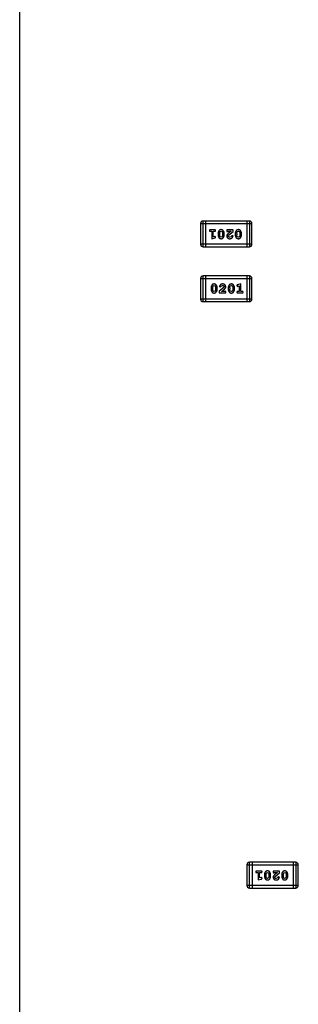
# Model space of a CAD drawing. Header units: millimetres. Extents: x -47 to 199, y -56 to 203.
# Tile 38 of 157: x 103.05 to 106.36, y 21.26 to 32.93. Entities that reach past the tile are written whole.
import ezdxf

# ---------------------------------------------------------------- set-up
doc = ezdxf.new("R2010")
doc.units = ezdxf.units.MM
doc.header["$LTSCALE"] = 1.21
doc.header["$MEASUREMENT"] = 0
doc.layers.get('0').update_dxf_attribs({"linetype": 'CONTINUOUS'})

msp = doc.modelspace()

# ---------------------------------------------------------------- linework, layer by layer
at = {"color": 7, "linetype": 'Continuous'}
for p, q in [((103.052, 12.594), (103.052, 46.594)), ((105.196, 30.516), (105.196, 30.272)), ((105.196, 30.516), (105.806, 30.516)), ((105.227, 30.242), (105.227, 30.547)), ((105.776, 30.547), (105.227, 30.547)), ((105.257, 30.547), (105.257, 30.242)), ((105.745, 30.547), (105.745, 30.242)), ((105.776, 30.547), (105.776, 30.242)), ((105.806, 30.272), (105.806, 30.516)), ((105.364, 30.443), (105.313, 30.443)), ((105.313, 30.426), (105.33, 30.426)), ((105.33, 30.426), (105.33, 30.338)), ((105.33, 30.338), (105.366, 30.348)), ((105.347, 30.361), (105.347, 30.426)), ((105.347, 30.426), (105.364, 30.426)), ((105.362, 30.365), (105.347, 30.361)), ((105.368, 30.366), (105.362, 30.365)), ((105.375, 30.357), (105.368, 30.366)), ((105.404, 30.4), (105.404, 30.382)), ((105.421, 30.4), (105.428, 30.422)), ((105.421, 30.4), (105.421, 30.383)), ((105.429, 30.36), (105.421, 30.383)), ((105.428, 30.422), (105.441, 30.427)), ((105.441, 30.355), (105.429, 30.36)), ((105.441, 30.427), (105.453, 30.422)), ((105.453, 30.361), (105.441, 30.355)), ((105.453, 30.422), (105.46, 30.4)), ((105.46, 30.383), (105.453, 30.361)), ((105.46, 30.383), (105.46, 30.4)), ((105.478, 30.382), (105.478, 30.4)), ((105.508, 30.443), (105.508, 30.435)), ((105.585, 30.443), (105.508, 30.443)), ((105.516, 30.423), (105.522, 30.426)), ((105.522, 30.426), (105.558, 30.426)), ((105.558, 30.426), (105.524, 30.399)), ((105.525, 30.369), (105.53, 30.379)), ((105.53, 30.379), (105.585, 30.424)), ((105.559, 30.36), (105.544, 30.355)), ((105.564, 30.369), (105.559, 30.36)), ((105.573, 30.375), (105.564, 30.369)), ((105.582, 30.367), (105.573, 30.375)), ((105.585, 30.424), (105.585, 30.443)), ((105.608, 30.4), (105.608, 30.382)), ((105.626, 30.4), (105.633, 30.422)), ((105.626, 30.4), (105.626, 30.383)), ((105.633, 30.36), (105.626, 30.383)), ((105.633, 30.422), (105.645, 30.427)), ((105.645, 30.355), (105.633, 30.36)), ((105.645, 30.427), (105.657, 30.422)), ((105.658, 30.361), (105.645, 30.355)), ((105.657, 30.422), (105.665, 30.4)), ((105.665, 30.383), (105.658, 30.361)), ((105.665, 30.383), (105.665, 30.4)), ((105.682, 30.382), (105.682, 30.4)), ((105.806, 30.272), (105.196, 30.272)), ((105.227, 30.242), (105.776, 30.242)), ((105.227, 29.592), (105.227, 29.897)), ((105.776, 29.897), (105.227, 29.897)), ((105.258, 29.592), (105.258, 29.897)), ((105.746, 29.897), (105.746, 29.592)), ((105.776, 29.897), (105.776, 29.592)), ((105.197, 29.866), (105.197, 29.623)), ((105.197, 29.866), (105.806, 29.866)), ((105.338, 29.756), (105.345, 29.778)), ((105.345, 29.778), (105.358, 29.784)), ((105.358, 29.784), (105.37, 29.779)), ((105.37, 29.779), (105.377, 29.756)), ((105.473, 29.76), (105.418, 29.715)), ((105.421, 29.772), (105.43, 29.763)), ((105.43, 29.763), (105.439, 29.77)), ((105.439, 29.77), (105.444, 29.778)), ((105.444, 29.778), (105.459, 29.784)), ((105.478, 29.769), (105.473, 29.76)), ((105.543, 29.756), (105.55, 29.778)), ((105.55, 29.778), (105.562, 29.784)), ((105.562, 29.784), (105.574, 29.779)), ((105.574, 29.779), (105.582, 29.756)), ((105.628, 29.782), (105.635, 29.773)), ((105.635, 29.773), (105.641, 29.774)), ((105.673, 29.801), (105.637, 29.791)), ((105.641, 29.774), (105.656, 29.778)), ((105.656, 29.778), (105.656, 29.713)), ((105.673, 29.713), (105.673, 29.801)), ((105.806, 29.623), (105.806, 29.866)), ((105.321, 29.757), (105.321, 29.739)), ((105.338, 29.756), (105.338, 29.739)), ((105.346, 29.717), (105.338, 29.739)), ((105.358, 29.711), (105.346, 29.717)), ((105.37, 29.717), (105.358, 29.711)), ((105.377, 29.739), (105.37, 29.717)), ((105.377, 29.739), (105.377, 29.756)), ((105.395, 29.739), (105.395, 29.757)), ((105.418, 29.715), (105.418, 29.696)), ((105.418, 29.696), (105.495, 29.696)), ((105.445, 29.713), (105.479, 29.74)), ((105.481, 29.713), (105.445, 29.713)), ((105.487, 29.716), (105.481, 29.713)), ((105.495, 29.696), (105.495, 29.704)), ((105.525, 29.757), (105.525, 29.739)), ((105.543, 29.756), (105.543, 29.739)), ((105.55, 29.717), (105.543, 29.739)), ((105.562, 29.711), (105.55, 29.717)), ((105.575, 29.717), (105.562, 29.711)), ((105.582, 29.739), (105.575, 29.717)), ((105.582, 29.739), (105.582, 29.756)), ((105.599, 29.739), (105.599, 29.757)), ((105.656, 29.713), (105.639, 29.713)), ((105.639, 29.696), (105.69, 29.696)), ((105.69, 29.713), (105.673, 29.713)), ((105.806, 29.623), (105.197, 29.623)), ((105.227, 29.592), (105.776, 29.592)), ((105.747, 22.916), (105.747, 22.672)), ((105.747, 22.916), (106.356, 22.916)), ((105.777, 22.642), (105.777, 22.947)), ((106.326, 22.947), (105.777, 22.947)), ((105.808, 22.947), (105.808, 22.642)), ((106.295, 22.947), (106.295, 22.642)), ((106.326, 22.947), (106.326, 22.642)), ((106.356, 22.672), (106.356, 22.916)), ((105.915, 22.843), (105.863, 22.843)), ((105.863, 22.826), (105.88, 22.826)), ((105.88, 22.826), (105.88, 22.738)), ((105.897, 22.761), (105.897, 22.826)), ((105.897, 22.826), (105.915, 22.826)), ((105.912, 22.765), (105.897, 22.761)), ((105.918, 22.766), (105.912, 22.765)), ((105.926, 22.757), (105.918, 22.766)), ((105.954, 22.8), (105.954, 22.782)), ((105.971, 22.8), (105.979, 22.822)), ((105.971, 22.8), (105.971, 22.783)), ((105.979, 22.76), (105.971, 22.783)), ((105.979, 22.822), (105.991, 22.827)), ((105.991, 22.755), (105.979, 22.76)), ((105.991, 22.827), (106.003, 22.822)), ((106.003, 22.761), (105.991, 22.755)), ((106.003, 22.822), (106.011, 22.8)), ((106.011, 22.783), (106.003, 22.761)), ((106.011, 22.783), (106.011, 22.8)), ((106.028, 22.782), (106.028, 22.8)), ((106.058, 22.843), (106.058, 22.835)), ((106.135, 22.843), (106.058, 22.843)), ((106.067, 22.823), (106.072, 22.826)), ((106.072, 22.826), (106.108, 22.826)), ((106.108, 22.826), (106.075, 22.799)), ((106.075, 22.769), (106.08, 22.779)), ((106.08, 22.779), (106.135, 22.824)), ((106.11, 22.76), (106.095, 22.755)), ((106.115, 22.769), (106.11, 22.76)), ((106.123, 22.775), (106.115, 22.769)), ((106.132, 22.767), (106.123, 22.775)), ((106.135, 22.824), (106.135, 22.843)), ((106.159, 22.8), (106.159, 22.782)), ((106.176, 22.8), (106.183, 22.822)), ((106.176, 22.8), (106.176, 22.783)), ((106.183, 22.76), (106.176, 22.783)), ((106.183, 22.822), (106.195, 22.827)), ((106.196, 22.755), (106.183, 22.76)), ((106.195, 22.827), (106.208, 22.822)), ((106.208, 22.761), (106.196, 22.755)), ((106.208, 22.822), (106.215, 22.8)), ((106.215, 22.783), (106.208, 22.761)), ((106.215, 22.783), (106.215, 22.8)), ((106.232, 22.782), (106.232, 22.8)), ((106.356, 22.672), (105.747, 22.672)), ((105.777, 22.642), (106.326, 22.642)), ((105.88, 22.738), (105.917, 22.748))]:
    msp.add_line(p, q, dxfattribs=at)
for centre, start, end in [((105.227, 30.516), 90, 180), ((105.776, 30.516), 0, 90), ((105.227, 30.272), 180, 270), ((105.776, 30.272), 270, 360), ((105.227, 29.866), 90, 180), ((105.776, 29.866), 0, 90), ((105.227, 29.623), 180, 270), ((105.776, 29.623), 270, 0), ((105.777, 22.916), 90, 180), ((106.326, 22.916), 0, 90), ((105.777, 22.672), 180, 270), ((106.326, 22.672), 270, 360)]:
    msp.add_arc(centre, 0.0305, start, end, dxfattribs=at)
for points, knots in [([(105.313, 30.443), (105.312, 30.443), (105.31, 30.443), (105.308, 30.443), (105.306, 30.442), (105.304, 30.441), (105.303, 30.439), (105.302, 30.438), (105.302, 30.436), (105.302, 30.435), (105.302, 30.434)], [0, 0, 0, 0, 0.169012, 0.317488, 0.445429, 0.560977, 0.67065, 0.776666, 0.88492, 1, 1, 1, 1]), ([(105.302, 30.434), (105.302, 30.434), (105.302, 30.433), (105.302, 30.431), (105.303, 30.429), (105.304, 30.428), (105.306, 30.427), (105.308, 30.426), (105.31, 30.426), (105.312, 30.426), (105.313, 30.426)], [0, 0, 0, 0, 0.11517, 0.223509, 0.328254, 0.438012, 0.553651, 0.682263, 0.830856, 1, 1, 1, 1]), ([(105.375, 30.434), (105.375, 30.435), (105.375, 30.436), (105.375, 30.438), (105.374, 30.439), (105.373, 30.441), (105.371, 30.442), (105.369, 30.443), (105.367, 30.443), (105.365, 30.443), (105.364, 30.443)], [0, 0, 0, 0, 0.115051, 0.223278, 0.329269, 0.437893, 0.554681, 0.682591, 0.83103, 1, 1, 1, 1]), ([(105.364, 30.426), (105.365, 30.426), (105.367, 30.426), (105.369, 30.426), (105.371, 30.427), (105.373, 30.428), (105.374, 30.429), (105.375, 30.431), (105.375, 30.433), (105.375, 30.434), (105.375, 30.434)], [0, 0, 0, 0, 0.169102, 0.317658, 0.446239, 0.563118, 0.671828, 0.776546, 0.884858, 1, 1, 1, 1]), ([(105.366, 30.348), (105.367, 30.348), (105.369, 30.348), (105.371, 30.349), (105.373, 30.35), (105.374, 30.351), (105.375, 30.352), (105.375, 30.354), (105.375, 30.355), (105.375, 30.356), (105.375, 30.357)], [0, 0, 0, 0, 0.187321, 0.344927, 0.475328, 0.579604, 0.674244, 0.773631, 0.882025, 1, 1, 1, 1]), ([(105.441, 30.445), (105.439, 30.445), (105.436, 30.445), (105.432, 30.444), (105.428, 30.443), (105.425, 30.441), (105.422, 30.439), (105.419, 30.437), (105.416, 30.434), (105.413, 30.43), (105.411, 30.427), (105.409, 30.423), (105.407, 30.419), (105.406, 30.415), (105.405, 30.412), (105.404, 30.408), (105.404, 30.404), (105.404, 30.401), (105.404, 30.4)], [0, 0, 0, 0, 0.067217, 0.131051, 0.19272, 0.252824, 0.312745, 0.373449, 0.436041, 0.501494, 0.567761, 0.632087, 0.695096, 0.757109, 0.817993, 0.878657, 0.939311, 1, 1, 1, 1]), ([(105.404, 30.382), (105.404, 30.381), (105.404, 30.379), (105.404, 30.376), (105.405, 30.373), (105.405, 30.37), (105.406, 30.367), (105.407, 30.364), (105.409, 30.361), (105.41, 30.358), (105.412, 30.355), (105.413, 30.352), (105.415, 30.35), (105.417, 30.348), (105.418, 30.346), (105.42, 30.344), (105.422, 30.343), (105.424, 30.342), (105.427, 30.34), (105.432, 30.339), (105.436, 30.338), (105.439, 30.338), (105.441, 30.338)], [0, 0, 0, 0, 0.049855, 0.099516, 0.148482, 0.19758, 0.246804, 0.296268, 0.346517, 0.397047, 0.446826, 0.49336, 0.537801, 0.579207, 0.617974, 0.654833, 0.689171, 0.722088, 0.786392, 0.853518, 0.924186, 1, 1, 1, 1]), ([(105.478, 30.4), (105.478, 30.401), (105.478, 30.403), (105.477, 30.406), (105.477, 30.41), (105.476, 30.413), (105.475, 30.416), (105.474, 30.419), (105.473, 30.422), (105.471, 30.424), (105.47, 30.427), (105.468, 30.43), (105.467, 30.432), (105.465, 30.434), (105.463, 30.436), (105.462, 30.438), (105.46, 30.439), (105.457, 30.441), (105.454, 30.442), (105.45, 30.444), (105.445, 30.444), (105.442, 30.445), (105.441, 30.445)], [0, 0, 0, 0, 0.049886, 0.09882, 0.148132, 0.19689, 0.246038, 0.295176, 0.345305, 0.395692, 0.445312, 0.491875, 0.535813, 0.577009, 0.616081, 0.652689, 0.687585, 0.720206, 0.785062, 0.85223, 0.923759, 1, 1, 1, 1]), ([(105.441, 30.338), (105.442, 30.338), (105.445, 30.338), (105.449, 30.338), (105.453, 30.34), (105.457, 30.341), (105.46, 30.343), (105.463, 30.346), (105.466, 30.349), (105.468, 30.352), (105.47, 30.356), (105.472, 30.359), (105.474, 30.363), (105.475, 30.367), (105.476, 30.371), (105.477, 30.374), (105.478, 30.378), (105.478, 30.381), (105.478, 30.382)], [0, 0, 0, 0, 0.06692, 0.130834, 0.19258, 0.252759, 0.312631, 0.373411, 0.436359, 0.501894, 0.568244, 0.632472, 0.69556, 0.757163, 0.818592, 0.878885, 0.939235, 1, 1, 1, 1]), ([(105.508, 30.435), (105.508, 30.434), (105.508, 30.432), (105.508, 30.429), (105.509, 30.427), (105.51, 30.425), (105.511, 30.424), (105.513, 30.423), (105.514, 30.423), (105.516, 30.423), (105.516, 30.423)], [0, 0, 0, 0, 0.1844, 0.34094, 0.473574, 0.586824, 0.690029, 0.789175, 0.890445, 1, 1, 1, 1]), ([(105.524, 30.399), (105.523, 30.398), (105.522, 30.396), (105.519, 30.394), (105.517, 30.392), (105.515, 30.39), (105.514, 30.388), (105.512, 30.386), (105.511, 30.385), (105.51, 30.383), (105.509, 30.38), (105.508, 30.377), (105.508, 30.374), (105.508, 30.372), (105.508, 30.37)], [0, 0, 0, 0, 0.103002, 0.197728, 0.285279, 0.365235, 0.437224, 0.502446, 0.560545, 0.611446, 0.707576, 0.80349, 0.900532, 1, 1, 1, 1]), ([(105.508, 30.37), (105.508, 30.369), (105.508, 30.367), (105.508, 30.364), (105.509, 30.361), (105.51, 30.358), (105.512, 30.355), (105.513, 30.352), (105.515, 30.35), (105.518, 30.347), (105.521, 30.345), (105.523, 30.343), (105.526, 30.341), (105.53, 30.34), (105.533, 30.339), (105.537, 30.338), (105.54, 30.338), (105.543, 30.338), (105.544, 30.338)], [0, 0, 0, 0, 0.060981, 0.120256, 0.178148, 0.236115, 0.293993, 0.352864, 0.413358, 0.476056, 0.539296, 0.602396, 0.665116, 0.728325, 0.792919, 0.859317, 0.928302, 1, 1, 1, 1]), ([(105.544, 30.355), (105.543, 30.355), (105.54, 30.355), (105.536, 30.356), (105.533, 30.357), (105.53, 30.359), (105.528, 30.361), (105.526, 30.364), (105.525, 30.367), (105.525, 30.369), (105.525, 30.369)], [0, 0, 0, 0, 0.156344, 0.299348, 0.4327, 0.561, 0.682299, 0.791883, 0.89611, 1, 1, 1, 1]), ([(105.544, 30.338), (105.546, 30.338), (105.549, 30.338), (105.554, 30.339), (105.559, 30.34), (105.563, 30.342), (105.568, 30.345), (105.571, 30.347), (105.574, 30.351), (105.577, 30.354), (105.579, 30.358), (105.58, 30.361), (105.581, 30.364), (105.581, 30.366), (105.582, 30.367)], [0, 0, 0, 0, 0.098286, 0.193983, 0.289056, 0.384352, 0.477435, 0.566197, 0.652355, 0.737986, 0.818188, 0.887401, 0.94802, 1, 1, 1, 1]), ([(105.645, 30.445), (105.644, 30.445), (105.641, 30.445), (105.637, 30.444), (105.633, 30.443), (105.629, 30.441), (105.626, 30.439), (105.623, 30.437), (105.62, 30.434), (105.618, 30.43), (105.616, 30.427), (105.614, 30.423), (105.612, 30.419), (105.611, 30.415), (105.61, 30.412), (105.609, 30.408), (105.608, 30.404), (105.608, 30.401), (105.608, 30.4)], [0, 0, 0, 0, 0.067217, 0.131051, 0.19272, 0.252824, 0.312745, 0.373449, 0.436041, 0.501494, 0.567761, 0.632087, 0.695096, 0.757109, 0.817993, 0.878657, 0.939311, 1, 1, 1, 1]), ([(105.608, 30.382), (105.608, 30.381), (105.608, 30.379), (105.609, 30.376), (105.609, 30.373), (105.61, 30.37), (105.611, 30.367), (105.612, 30.364), (105.613, 30.361), (105.615, 30.358), (105.616, 30.355), (105.618, 30.352), (105.62, 30.35), (105.621, 30.348), (105.623, 30.346), (105.625, 30.344), (105.626, 30.343), (105.629, 30.342), (105.632, 30.34), (105.636, 30.339), (105.641, 30.338), (105.644, 30.338), (105.645, 30.338)], [0, 0, 0, 0, 0.049855, 0.099516, 0.148482, 0.19758, 0.246804, 0.296268, 0.346517, 0.397047, 0.446826, 0.49336, 0.537801, 0.579207, 0.617974, 0.654833, 0.689171, 0.722088, 0.786392, 0.853518, 0.924186, 1, 1, 1, 1]), ([(105.682, 30.4), (105.682, 30.401), (105.682, 30.403), (105.682, 30.406), (105.681, 30.41), (105.681, 30.413), (105.68, 30.416), (105.679, 30.419), (105.677, 30.422), (105.676, 30.424), (105.674, 30.427), (105.673, 30.43), (105.671, 30.432), (105.669, 30.434), (105.668, 30.436), (105.666, 30.438), (105.664, 30.439), (105.662, 30.441), (105.659, 30.442), (105.655, 30.444), (105.65, 30.444), (105.647, 30.445), (105.645, 30.445)], [0, 0, 0, 0, 0.049886, 0.09882, 0.148132, 0.19689, 0.246038, 0.295176, 0.345305, 0.395692, 0.445312, 0.491875, 0.535813, 0.577009, 0.616081, 0.652689, 0.687585, 0.720206, 0.785062, 0.85223, 0.923759, 1, 1, 1, 1]), ([(105.645, 30.338), (105.647, 30.338), (105.65, 30.338), (105.654, 30.338), (105.658, 30.34), (105.661, 30.341), (105.664, 30.343), (105.668, 30.346), (105.67, 30.349), (105.673, 30.352), (105.675, 30.356), (105.677, 30.359), (105.679, 30.363), (105.68, 30.367), (105.681, 30.371), (105.682, 30.374), (105.682, 30.378), (105.682, 30.381), (105.682, 30.382)], [0, 0, 0, 0, 0.06692, 0.130834, 0.19258, 0.252759, 0.312631, 0.373411, 0.436359, 0.501894, 0.568244, 0.632472, 0.69556, 0.757163, 0.818592, 0.878885, 0.939235, 1, 1, 1, 1]), ([(105.358, 29.801), (105.356, 29.801), (105.353, 29.801), (105.349, 29.8), (105.345, 29.799), (105.342, 29.798), (105.339, 29.796), (105.335, 29.793), (105.333, 29.79), (105.33, 29.787), (105.328, 29.783), (105.326, 29.779), (105.324, 29.776), (105.323, 29.772), (105.322, 29.768), (105.321, 29.764), (105.321, 29.76), (105.321, 29.758), (105.321, 29.757)], [0, 0, 0, 0, 0.06692, 0.130834, 0.19258, 0.252759, 0.312631, 0.373411, 0.436359, 0.501894, 0.568244, 0.632472, 0.69556, 0.757163, 0.818592, 0.878885, 0.939235, 1, 1, 1, 1]), ([(105.395, 29.757), (105.395, 29.758), (105.395, 29.76), (105.394, 29.763), (105.394, 29.766), (105.393, 29.769), (105.392, 29.772), (105.391, 29.775), (105.39, 29.778), (105.388, 29.781), (105.387, 29.784), (105.385, 29.786), (105.383, 29.789), (105.382, 29.791), (105.38, 29.793), (105.378, 29.794), (105.377, 29.796), (105.374, 29.797), (105.371, 29.799), (105.367, 29.8), (105.362, 29.801), (105.359, 29.801), (105.358, 29.801)], [0, 0, 0, 0, 0.049855, 0.099516, 0.148482, 0.19758, 0.246804, 0.296268, 0.346517, 0.397047, 0.446826, 0.49336, 0.537801, 0.579207, 0.617974, 0.654833, 0.689171, 0.722088, 0.786392, 0.853518, 0.924186, 1, 1, 1, 1]), ([(105.459, 29.801), (105.457, 29.801), (105.454, 29.801), (105.449, 29.8), (105.444, 29.799), (105.439, 29.797), (105.435, 29.794), (105.432, 29.791), (105.429, 29.788), (105.426, 29.785), (105.424, 29.781), (105.423, 29.778), (105.422, 29.775), (105.422, 29.773), (105.421, 29.772)], [0, 0, 0, 0, 0.098286, 0.193983, 0.289056, 0.384352, 0.477435, 0.566197, 0.652355, 0.737986, 0.818188, 0.887401, 0.94802, 1, 1, 1, 1]), ([(105.495, 29.768), (105.495, 29.77), (105.495, 29.772), (105.495, 29.775), (105.494, 29.778), (105.493, 29.781), (105.491, 29.784), (105.49, 29.787), (105.488, 29.789), (105.485, 29.792), (105.482, 29.794), (105.48, 29.796), (105.477, 29.797), (105.473, 29.799), (105.47, 29.8), (105.466, 29.801), (105.463, 29.801), (105.46, 29.801), (105.459, 29.801)], [0, 0, 0, 0, 0.060981, 0.120256, 0.178148, 0.236115, 0.293993, 0.352864, 0.413358, 0.476056, 0.539296, 0.602396, 0.665116, 0.728325, 0.792919, 0.859317, 0.928302, 1, 1, 1, 1]), ([(105.459, 29.784), (105.46, 29.784), (105.463, 29.784), (105.466, 29.783), (105.47, 29.781), (105.473, 29.78), (105.475, 29.777), (105.477, 29.775), (105.478, 29.772), (105.478, 29.77), (105.478, 29.769)], [0, 0, 0, 0, 0.156344, 0.299348, 0.4327, 0.561, 0.682299, 0.791883, 0.89611, 1, 1, 1, 1]), ([(105.479, 29.74), (105.479, 29.741), (105.481, 29.742), (105.484, 29.745), (105.486, 29.747), (105.488, 29.749), (105.489, 29.751), (105.491, 29.752), (105.492, 29.754), (105.493, 29.756), (105.494, 29.759), (105.495, 29.762), (105.495, 29.765), (105.495, 29.767), (105.495, 29.768)], [0, 0, 0, 0, 0.103002, 0.197728, 0.285279, 0.365235, 0.437224, 0.502446, 0.560545, 0.611446, 0.707576, 0.80349, 0.900532, 1, 1, 1, 1]), ([(105.562, 29.801), (105.561, 29.801), (105.558, 29.801), (105.554, 29.8), (105.55, 29.799), (105.546, 29.798), (105.543, 29.796), (105.54, 29.793), (105.537, 29.79), (105.535, 29.787), (105.533, 29.783), (105.531, 29.779), (105.529, 29.776), (105.528, 29.772), (105.527, 29.768), (105.526, 29.764), (105.525, 29.76), (105.525, 29.758), (105.525, 29.757)], [0, 0, 0, 0, 0.06692, 0.130834, 0.19258, 0.252759, 0.312631, 0.373411, 0.436359, 0.501894, 0.568244, 0.632472, 0.69556, 0.757163, 0.818592, 0.878885, 0.939235, 1, 1, 1, 1]), ([(105.599, 29.757), (105.599, 29.758), (105.599, 29.76), (105.599, 29.763), (105.598, 29.766), (105.598, 29.769), (105.597, 29.772), (105.596, 29.775), (105.594, 29.778), (105.593, 29.781), (105.591, 29.784), (105.59, 29.786), (105.588, 29.789), (105.586, 29.791), (105.585, 29.793), (105.583, 29.794), (105.581, 29.796), (105.579, 29.797), (105.576, 29.799), (105.571, 29.8), (105.567, 29.801), (105.564, 29.801), (105.562, 29.801)], [0, 0, 0, 0, 0.049855, 0.099516, 0.148482, 0.19758, 0.246804, 0.296268, 0.346517, 0.397047, 0.446826, 0.49336, 0.537801, 0.579207, 0.617974, 0.654833, 0.689171, 0.722088, 0.786392, 0.853518, 0.924186, 1, 1, 1, 1]), ([(105.637, 29.791), (105.636, 29.791), (105.634, 29.791), (105.632, 29.79), (105.63, 29.789), (105.629, 29.788), (105.628, 29.787), (105.628, 29.785), (105.628, 29.784), (105.628, 29.783), (105.628, 29.782)], [0, 0, 0, 0, 0.187321, 0.344927, 0.475328, 0.579604, 0.674244, 0.773631, 0.882025, 1, 1, 1, 1]), ([(105.321, 29.739), (105.321, 29.738), (105.321, 29.736), (105.321, 29.732), (105.322, 29.729), (105.322, 29.726), (105.323, 29.723), (105.324, 29.72), (105.326, 29.717), (105.327, 29.714), (105.329, 29.712), (105.33, 29.709), (105.332, 29.707), (105.334, 29.705), (105.335, 29.703), (105.337, 29.701), (105.339, 29.7), (105.341, 29.698), (105.344, 29.696), (105.348, 29.695), (105.353, 29.694), (105.356, 29.694), (105.358, 29.694)], [0, 0, 0, 0, 0.049886, 0.09882, 0.148132, 0.19689, 0.246038, 0.295176, 0.345305, 0.395692, 0.445312, 0.491875, 0.535813, 0.577009, 0.616081, 0.652689, 0.687585, 0.720206, 0.785062, 0.85223, 0.923759, 1, 1, 1, 1]), ([(105.358, 29.694), (105.359, 29.694), (105.362, 29.694), (105.366, 29.695), (105.37, 29.696), (105.374, 29.698), (105.377, 29.7), (105.38, 29.702), (105.383, 29.705), (105.385, 29.709), (105.387, 29.712), (105.389, 29.716), (105.391, 29.72), (105.392, 29.723), (105.393, 29.727), (105.394, 29.731), (105.395, 29.735), (105.395, 29.737), (105.395, 29.739)], [0, 0, 0, 0, 0.067217, 0.131051, 0.19272, 0.252824, 0.312745, 0.373449, 0.436041, 0.501494, 0.567761, 0.632087, 0.695096, 0.757109, 0.817993, 0.878657, 0.939311, 1, 1, 1, 1]), ([(105.495, 29.704), (105.495, 29.705), (105.495, 29.707), (105.495, 29.709), (105.494, 29.712), (105.493, 29.713), (105.492, 29.715), (105.49, 29.716), (105.489, 29.716), (105.487, 29.716), (105.487, 29.716)], [0, 0, 0, 0, 0.1844, 0.34094, 0.473574, 0.586824, 0.690029, 0.789175, 0.890445, 1, 1, 1, 1]), ([(105.525, 29.739), (105.525, 29.738), (105.525, 29.736), (105.526, 29.732), (105.526, 29.729), (105.527, 29.726), (105.528, 29.723), (105.529, 29.72), (105.53, 29.717), (105.532, 29.714), (105.533, 29.712), (105.535, 29.709), (105.536, 29.707), (105.538, 29.705), (105.54, 29.703), (105.541, 29.701), (105.543, 29.7), (105.546, 29.698), (105.549, 29.696), (105.553, 29.695), (105.557, 29.694), (105.561, 29.694), (105.562, 29.694)], [0, 0, 0, 0, 0.049886, 0.09882, 0.148132, 0.19689, 0.246038, 0.295176, 0.345305, 0.395692, 0.445312, 0.491875, 0.535813, 0.577009, 0.616081, 0.652689, 0.687585, 0.720206, 0.785062, 0.85223, 0.923759, 1, 1, 1, 1]), ([(105.562, 29.694), (105.564, 29.694), (105.567, 29.694), (105.571, 29.695), (105.575, 29.696), (105.578, 29.698), (105.581, 29.7), (105.584, 29.702), (105.587, 29.705), (105.59, 29.709), (105.592, 29.712), (105.594, 29.716), (105.596, 29.72), (105.597, 29.723), (105.598, 29.727), (105.599, 29.731), (105.599, 29.735), (105.599, 29.737), (105.599, 29.739)], [0, 0, 0, 0, 0.067217, 0.131051, 0.19272, 0.252824, 0.312745, 0.373449, 0.436041, 0.501494, 0.567761, 0.632087, 0.695096, 0.757109, 0.817993, 0.878657, 0.939311, 1, 1, 1, 1]), ([(105.639, 29.713), (105.638, 29.713), (105.636, 29.713), (105.634, 29.713), (105.632, 29.712), (105.63, 29.711), (105.629, 29.709), (105.628, 29.708), (105.628, 29.706), (105.628, 29.705), (105.628, 29.704)], [0, 0, 0, 0, 0.169102, 0.317658, 0.446239, 0.563118, 0.671828, 0.776546, 0.884858, 1, 1, 1, 1]), ([(105.628, 29.704), (105.628, 29.704), (105.628, 29.703), (105.628, 29.701), (105.629, 29.699), (105.63, 29.698), (105.632, 29.697), (105.634, 29.696), (105.636, 29.696), (105.638, 29.696), (105.639, 29.696)], [0, 0, 0, 0, 0.115051, 0.223278, 0.329269, 0.437893, 0.554681, 0.682591, 0.83103, 1, 1, 1, 1]), ([(105.701, 29.704), (105.701, 29.705), (105.701, 29.706), (105.701, 29.708), (105.7, 29.709), (105.699, 29.711), (105.697, 29.712), (105.695, 29.713), (105.693, 29.713), (105.691, 29.713), (105.69, 29.713)], [0, 0, 0, 0, 0.11517, 0.223509, 0.328254, 0.438012, 0.553651, 0.682263, 0.830856, 1, 1, 1, 1]), ([(105.69, 29.696), (105.691, 29.696), (105.693, 29.696), (105.695, 29.696), (105.697, 29.697), (105.699, 29.698), (105.7, 29.699), (105.701, 29.701), (105.701, 29.703), (105.701, 29.704), (105.701, 29.704)], [0, 0, 0, 0, 0.169012, 0.317488, 0.445429, 0.560977, 0.67065, 0.776666, 0.88492, 1, 1, 1, 1]), ([(105.863, 22.843), (105.862, 22.843), (105.86, 22.843), (105.858, 22.843), (105.856, 22.842), (105.854, 22.841), (105.853, 22.839), (105.852, 22.838), (105.852, 22.836), (105.852, 22.835), (105.852, 22.834)], [0, 0, 0, 0, 0.169012, 0.317488, 0.445429, 0.560977, 0.67065, 0.776666, 0.88492, 1, 1, 1, 1]), ([(105.852, 22.834), (105.852, 22.834), (105.852, 22.833), (105.852, 22.831), (105.853, 22.829), (105.854, 22.828), (105.856, 22.827), (105.858, 22.826), (105.86, 22.826), (105.862, 22.826), (105.863, 22.826)], [0, 0, 0, 0, 0.11517, 0.223509, 0.328254, 0.438012, 0.553651, 0.682263, 0.830856, 1, 1, 1, 1]), ([(105.926, 22.834), (105.926, 22.835), (105.926, 22.836), (105.925, 22.838), (105.924, 22.839), (105.923, 22.841), (105.922, 22.842), (105.92, 22.843), (105.917, 22.843), (105.916, 22.843), (105.915, 22.843)], [0, 0, 0, 0, 0.115051, 0.223278, 0.329269, 0.437893, 0.554681, 0.682591, 0.83103, 1, 1, 1, 1]), ([(105.915, 22.826), (105.916, 22.826), (105.917, 22.826), (105.92, 22.826), (105.922, 22.827), (105.923, 22.828), (105.924, 22.829), (105.925, 22.831), (105.926, 22.833), (105.926, 22.834), (105.926, 22.834)], [0, 0, 0, 0, 0.169102, 0.317658, 0.446239, 0.563118, 0.671828, 0.776546, 0.884858, 1, 1, 1, 1]), ([(105.917, 22.748), (105.918, 22.748), (105.919, 22.748), (105.921, 22.749), (105.923, 22.75), (105.924, 22.751), (105.925, 22.752), (105.925, 22.754), (105.926, 22.755), (105.926, 22.756), (105.926, 22.757)], [0, 0, 0, 0, 0.187321, 0.344927, 0.475328, 0.579604, 0.674244, 0.773631, 0.882025, 1, 1, 1, 1]), ([(105.991, 22.845), (105.989, 22.845), (105.987, 22.845), (105.983, 22.844), (105.979, 22.843), (105.975, 22.841), (105.972, 22.839), (105.969, 22.837), (105.966, 22.834), (105.964, 22.83), (105.961, 22.827), (105.959, 22.823), (105.958, 22.819), (105.956, 22.815), (105.955, 22.812), (105.955, 22.808), (105.954, 22.804), (105.954, 22.801), (105.954, 22.8)], [0, 0, 0, 0, 0.067217, 0.131051, 0.19272, 0.252824, 0.312745, 0.373449, 0.436041, 0.501494, 0.567761, 0.632087, 0.695096, 0.757109, 0.817993, 0.878657, 0.939311, 1, 1, 1, 1]), ([(105.954, 22.782), (105.954, 22.781), (105.954, 22.779), (105.954, 22.776), (105.955, 22.773), (105.956, 22.77), (105.957, 22.767), (105.958, 22.764), (105.959, 22.761), (105.96, 22.758), (105.962, 22.755), (105.964, 22.752), (105.965, 22.75), (105.967, 22.748), (105.969, 22.746), (105.97, 22.744), (105.972, 22.743), (105.975, 22.742), (105.978, 22.74), (105.982, 22.739), (105.986, 22.738), (105.99, 22.738), (105.991, 22.738)], [0, 0, 0, 0, 0.049855, 0.099516, 0.148482, 0.19758, 0.246804, 0.296268, 0.346517, 0.397047, 0.446826, 0.49336, 0.537801, 0.579207, 0.617974, 0.654833, 0.689171, 0.722088, 0.786392, 0.853518, 0.924186, 1, 1, 1, 1]), ([(106.028, 22.8), (106.028, 22.801), (106.028, 22.803), (106.028, 22.806), (106.027, 22.81), (106.026, 22.813), (106.026, 22.816), (106.024, 22.819), (106.023, 22.822), (106.022, 22.824), (106.02, 22.827), (106.019, 22.83), (106.017, 22.832), (106.015, 22.834), (106.014, 22.836), (106.012, 22.838), (106.01, 22.839), (106.008, 22.841), (106.005, 22.842), (106, 22.844), (105.996, 22.844), (105.993, 22.845), (105.991, 22.845)], [0, 0, 0, 0, 0.049886, 0.09882, 0.148132, 0.19689, 0.246038, 0.295176, 0.345305, 0.395692, 0.445312, 0.491875, 0.535813, 0.577009, 0.616081, 0.652689, 0.687585, 0.720206, 0.785062, 0.85223, 0.923759, 1, 1, 1, 1]), ([(105.991, 22.738), (105.993, 22.738), (105.995, 22.738), (106, 22.738), (106.003, 22.74), (106.007, 22.741), (106.01, 22.743), (106.013, 22.746), (106.016, 22.749), (106.019, 22.752), (106.021, 22.756), (106.023, 22.759), (106.024, 22.763), (106.026, 22.767), (106.027, 22.771), (106.027, 22.774), (106.028, 22.778), (106.028, 22.781), (106.028, 22.782)], [0, 0, 0, 0, 0.06692, 0.130834, 0.19258, 0.252759, 0.312631, 0.373411, 0.436359, 0.501894, 0.568244, 0.632472, 0.69556, 0.757163, 0.818592, 0.878885, 0.939235, 1, 1, 1, 1]), ([(106.058, 22.835), (106.058, 22.834), (106.058, 22.832), (106.058, 22.829), (106.059, 22.827), (106.06, 22.825), (106.061, 22.824), (106.063, 22.823), (106.065, 22.823), (106.066, 22.823), (106.067, 22.823)], [0, 0, 0, 0, 0.1844, 0.34094, 0.473574, 0.586824, 0.690029, 0.789175, 0.890445, 1, 1, 1, 1]), ([(106.075, 22.799), (106.074, 22.798), (106.072, 22.796), (106.07, 22.794), (106.068, 22.792), (106.066, 22.79), (106.064, 22.788), (106.063, 22.786), (106.062, 22.785), (106.061, 22.783), (106.059, 22.78), (106.059, 22.777), (106.058, 22.774), (106.058, 22.772), (106.058, 22.77)], [0, 0, 0, 0, 0.103002, 0.197728, 0.285279, 0.365235, 0.437224, 0.502446, 0.560545, 0.611446, 0.707576, 0.80349, 0.900532, 1, 1, 1, 1]), ([(106.058, 22.77), (106.058, 22.769), (106.058, 22.767), (106.058, 22.764), (106.059, 22.761), (106.06, 22.758), (106.062, 22.755), (106.064, 22.752), (106.066, 22.75), (106.068, 22.747), (106.071, 22.745), (106.074, 22.743), (106.077, 22.741), (106.08, 22.74), (106.083, 22.739), (106.087, 22.738), (106.091, 22.738), (106.093, 22.738), (106.095, 22.738)], [0, 0, 0, 0, 0.060981, 0.120256, 0.178148, 0.236115, 0.293993, 0.352864, 0.413358, 0.476056, 0.539296, 0.602396, 0.665116, 0.728325, 0.792919, 0.859317, 0.928302, 1, 1, 1, 1]), ([(106.095, 22.755), (106.093, 22.755), (106.091, 22.755), (106.087, 22.756), (106.083, 22.757), (106.08, 22.759), (106.078, 22.761), (106.076, 22.764), (106.075, 22.767), (106.075, 22.769), (106.075, 22.769)], [0, 0, 0, 0, 0.156344, 0.299348, 0.4327, 0.561, 0.682299, 0.791883, 0.89611, 1, 1, 1, 1]), ([(106.095, 22.738), (106.096, 22.738), (106.1, 22.738), (106.105, 22.739), (106.109, 22.74), (106.114, 22.742), (106.118, 22.745), (106.122, 22.747), (106.125, 22.751), (106.127, 22.754), (106.129, 22.758), (106.131, 22.761), (106.132, 22.764), (106.132, 22.766), (106.132, 22.767)], [0, 0, 0, 0, 0.098286, 0.193983, 0.289056, 0.384352, 0.477435, 0.566197, 0.652355, 0.737986, 0.818188, 0.887401, 0.94802, 1, 1, 1, 1]), ([(106.195, 22.845), (106.194, 22.845), (106.191, 22.845), (106.187, 22.844), (106.183, 22.843), (106.18, 22.841), (106.176, 22.839), (106.173, 22.837), (106.171, 22.834), (106.168, 22.83), (106.166, 22.827), (106.164, 22.823), (106.162, 22.819), (106.161, 22.815), (106.16, 22.812), (106.159, 22.808), (106.159, 22.804), (106.159, 22.801), (106.159, 22.8)], [0, 0, 0, 0, 0.067217, 0.131051, 0.19272, 0.252824, 0.312745, 0.373449, 0.436041, 0.501494, 0.567761, 0.632087, 0.695096, 0.757109, 0.817993, 0.878657, 0.939311, 1, 1, 1, 1]), ([(106.159, 22.782), (106.159, 22.781), (106.159, 22.779), (106.159, 22.776), (106.159, 22.773), (106.16, 22.77), (106.161, 22.767), (106.162, 22.764), (106.163, 22.761), (106.165, 22.758), (106.167, 22.755), (106.168, 22.752), (106.17, 22.75), (106.172, 22.748), (106.173, 22.746), (106.175, 22.744), (106.177, 22.743), (106.179, 22.742), (106.182, 22.74), (106.186, 22.739), (106.191, 22.738), (106.194, 22.738), (106.196, 22.738)], [0, 0, 0, 0, 0.049855, 0.099516, 0.148482, 0.19758, 0.246804, 0.296268, 0.346517, 0.397047, 0.446826, 0.49336, 0.537801, 0.579207, 0.617974, 0.654833, 0.689171, 0.722088, 0.786392, 0.853518, 0.924186, 1, 1, 1, 1]), ([(106.232, 22.8), (106.232, 22.801), (106.232, 22.803), (106.232, 22.806), (106.232, 22.81), (106.231, 22.813), (106.23, 22.816), (106.229, 22.819), (106.228, 22.822), (106.226, 22.824), (106.225, 22.827), (106.223, 22.83), (106.221, 22.832), (106.22, 22.834), (106.218, 22.836), (106.216, 22.838), (106.215, 22.839), (106.212, 22.841), (106.209, 22.842), (106.205, 22.844), (106.2, 22.844), (106.197, 22.845), (106.195, 22.845)], [0, 0, 0, 0, 0.049886, 0.09882, 0.148132, 0.19689, 0.246038, 0.295176, 0.345305, 0.395692, 0.445312, 0.491875, 0.535813, 0.577009, 0.616081, 0.652689, 0.687585, 0.720206, 0.785062, 0.85223, 0.923759, 1, 1, 1, 1]), ([(106.196, 22.738), (106.197, 22.738), (106.2, 22.738), (106.204, 22.738), (106.208, 22.74), (106.211, 22.741), (106.215, 22.743), (106.218, 22.746), (106.221, 22.749), (106.223, 22.752), (106.225, 22.756), (106.227, 22.759), (106.229, 22.763), (106.23, 22.767), (106.231, 22.771), (106.232, 22.774), (106.232, 22.778), (106.232, 22.781), (106.232, 22.782)], [0, 0, 0, 0, 0.06692, 0.130834, 0.19258, 0.252759, 0.312631, 0.373411, 0.436359, 0.501894, 0.568244, 0.632472, 0.69556, 0.757163, 0.818592, 0.878885, 0.939235, 1, 1, 1, 1])]:
    msp.add_open_spline(points, degree=3, knots=knots, dxfattribs=at)

doc.saveas('drawing.dxf')
